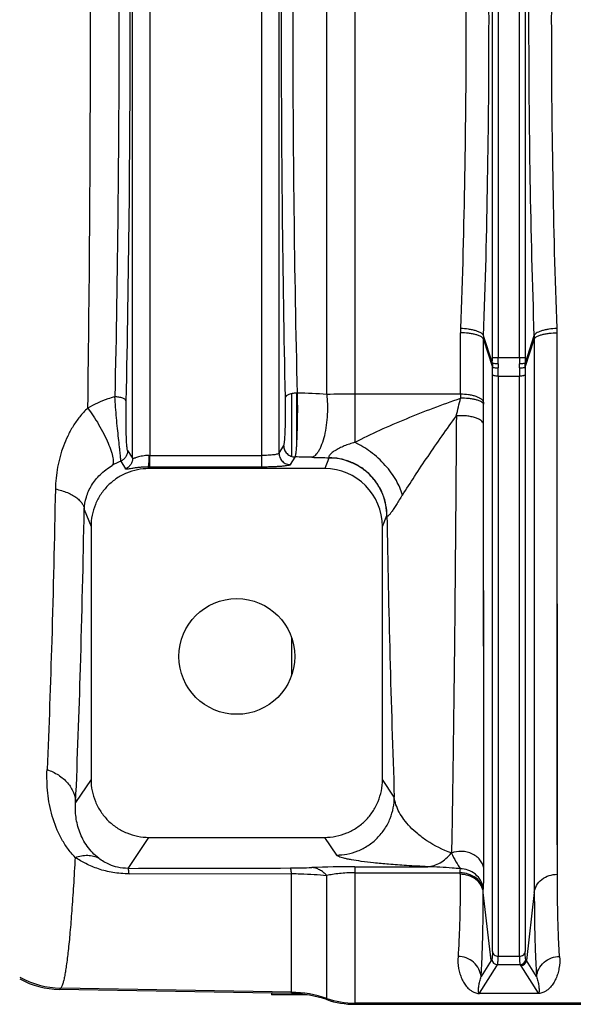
# Model space of a CAD drawing. Extents: x -1622 to 1181, y 8 to 1633.
# Tile 43 of 80: x -905 to -809, y 1293 to 1463. Entities that reach past the tile are written whole.
import ezdxf

# ---------------------------------------------------------------- set-up
doc = ezdxf.new("R2010")
doc.units = 0
doc.header["$LTSCALE"] = 65.395
doc.layers.get('0').update_dxf_attribs({"linetype": 'CONTINUOUS'})

msp = doc.modelspace()

# ---------------------------------------------------------------- linework, layer by layer
at = {"color": 9, "linetype": 'CONTINUOUS'}
for p, q in [((-863.19, 1385.54), (-863.19, 1540.11)), ((-885.49, 1387.06), (-885.49, 1538.59)), ((-882.5, 1538.12), (-882.5, 1387.53)), ((-860.2, 1537.7), (-860.2, 1387.95)), ((-847.1, 1535.83), (-847.1, 1389.81)), ((-851.94, 1398.08), (-851.94, 1527.56)), ((-823.34, 1404.46), (-823.34, 1521.19)), ((-822.34, 1521.19), (-822.34, 1404.46)), ((-818.65, 1404.46), (-818.65, 1521.19)), ((-817.65, 1521.19), (-817.65, 1404.46)), ((-828.84, 1398.12), (-828.83, 1408.73)), ((-812.11, 1315.18), (-812.16, 1408.73)), ((-812.15, 1397.86), (-812.16, 1408.73)), ((-824.86, 1396.75), (-824.85, 1407.58)), ((-824.85, 1407.58), (-823.34, 1402.82)), ((-823.34, 1403.48), (-824.84, 1408.21)), ((-816.15, 1408.21), (-817.65, 1403.48)), ((-817.65, 1402.82), (-816.14, 1407.58)), ((-816.14, 1407.58), (-816.09, 1312.05)), ((-816.14, 1407.58), (-816.13, 1396.48)), ((-823.34, 1404.46), (-817.65, 1404.46)), ((-823.33, 1301.82), (-823.33, 1401.52)), ((-822.34, 1401.23), (-822.34, 1301.05)), ((-822.34, 1401.23), (-818.65, 1401.23)), ((-818.65, 1301.05), (-818.65, 1401.23)), ((-817.66, 1401.52), (-817.66, 1301.82)), ((-857.1, 1389.75), (-857.1, 1398.31)), ((-858.05, 1398.2), (-858.05, 1387.38)), ((-828.84, 1398.12), (-847.1, 1398.12)), ((-824.8, 1316.13), (-824.84, 1392.97)), ((-886.35, 1388.37), (-885.49, 1387.06)), ((-859.4, 1389.27), (-860.2, 1387.95)), ((-887.55, 1386.55), (-886.74, 1385.21)), ((-882.5, 1387.53), (-863.19, 1387.53)), ((-858.2, 1385.95), (-857.41, 1387.27)), ((-851.56, 1387.1), (-852.3, 1385.26)), ((-882.69, 1385.26), (-882.81, 1385.54)), ((-863.19, 1385.54), (-882.5, 1385.54)), ((-893.84, 1378.18), (-892.67, 1375.25)), ((-842.32, 1375.25), (-841.57, 1377.14)), ((-858.05, 1356.11), (-858.05, 1349.53)), ((-824.82, 1330.43), (-824.82, 1335.64)), ((-892.67, 1331.56), (-895.33, 1327.56)), ((-840.28, 1328.5), (-842.32, 1331.56)), ((-886.25, 1316.21), (-882.68, 1321.56)), ((-852.31, 1321.56), (-850.28, 1318.51)), ((-824.8, 1316.13), (-824.81, 1320.63)), ((-830.39, 1318.85), (-830.44, 1318.87)), ((-858.05, 1294.59), (-858.05, 1315.3)), ((-851.94, 1293.52), (-851.94, 1314.97)), ((-847.1, 1316.49), (-847.1, 1292.72)), ((-847.1, 1316.49), (-834.5, 1316.49)), ((-847.1, 1315.44), (-828.88, 1315.44)), ((-828.88, 1315.18), (-828.88, 1315.44)), ((-824.9, 1312.05), (-824.9, 1312.31)), ((-823.55, 1300.3), (-824.9, 1312.05)), ((-816.09, 1312.05), (-817.44, 1300.3)), ((-823.55, 1300.3), (-825.29, 1297.52)), ((-822.34, 1301.05), (-818.65, 1301.05)), ((-815.7, 1297.52), (-817.44, 1300.3)), ((-825.54, 1294.62), (-822.55, 1299.39)), ((-822.55, 1299.39), (-822.44, 1299.56)), ((-818.55, 1299.56), (-822.44, 1299.56)), ((-818.55, 1299.56), (-818.44, 1299.39)), ((-818.44, 1299.39), (-815.45, 1294.62)), ((-898.12, 1295.29), (-897.91, 1295.49)), ((-858.05, 1294.8), (-897.91, 1295.49)), ((-856.49, 1294.51), (-856.49, 1294.36)), ((-825.54, 1294.62), (-815.45, 1294.62)), ((-825.54, 1294.62), (-825.54, 1294.59)), ((-815.45, 1294.59), (-825.54, 1294.59)), ((-815.45, 1294.59), (-815.45, 1294.62)), ((-559.49, 1292.93), (-847.1, 1292.93))]:
    msp.add_line(p, q, dxfattribs=at)
at = {"color": 2, "linetype": 'CONTINUOUS'}
for p, q in [((-816.06, 1407.73), (-816.06, 1408.38)), ((-882.5, 1385.54), (-882.5, 1387.53))]:
    msp.add_line(p, q, dxfattribs=at)
at = {"color": 6, "linetype": 'CONTINUOUS'}
for p, q in [((-852.3, 1385.26), (-882.69, 1385.26)), ((-892.67, 1375.25), (-892.67, 1331.56)), ((-842.32, 1331.56), (-842.32, 1375.25)), ((-882.68, 1321.56), (-852.31, 1321.56)), ((-886.11, 1315.26), (-858.05, 1315.31)), ((-858.05, 1294.59), (-898.12, 1295.29)), ((-847.1, 1292.72), (-559.49, 1292.72))]:
    msp.add_line(p, q, dxfattribs=at)
at = {"color": 7, "linetype": 'CONTINUOUS'}
msp.add_line((-861.49, 1294.65), (-861.49, 1294.36), dxfattribs=at)
at = {"color": 3, "linetype": 'CONTINUOUS'}
msp.add_line((-855.39, 1294.36), (-861.49, 1294.36), dxfattribs=at)
at = {"color": 9, "linetype": 'CONTINUOUS'}
for points in [[(-812.15, 1380.44), (-812.15, 1387.29), (-812.15, 1390.78), (-812.15, 1394.3), (-812.15, 1397.86)], [(-816.13, 1396.48), (-816.13, 1392.85), (-816.13, 1389.25), (-816.13, 1385.69), (-816.13, 1378.69)], [(-824.84, 1372.39), (-824.84, 1385.86), (-824.84, 1389.38), (-824.84, 1392.97)], [(-812.14, 1351.91), (-812.14, 1357.89), (-812.14, 1360.96), (-812.14, 1364.09), (-812.14, 1367.26), (-812.14, 1370.49), (-812.15, 1373.76), (-812.15, 1377.08), (-812.15, 1380.44)], [(-816.13, 1378.69), (-816.13, 1375.26), (-816.13, 1371.87), (-816.12, 1368.53), (-816.12, 1365.23), (-816.12, 1361.99), (-816.12, 1358.8), (-816.12, 1355.67), (-816.12, 1349.56)], [(-824.83, 1353.23), (-824.83, 1359.47), (-824.83, 1362.65), (-824.84, 1365.85), (-824.84, 1369.1), (-824.84, 1372.39)], [(-824.83, 1344.18), (-824.83, 1350.17), (-824.83, 1353.23)], [(-812.12, 1332.88), (-812.13, 1338), (-812.13, 1340.66), (-812.13, 1343.38), (-812.13, 1346.17), (-812.13, 1349.01), (-812.14, 1351.91)], [(-816.12, 1349.56), (-816.11, 1346.6), (-816.11, 1343.69), (-816.11, 1340.85), (-816.11, 1338.07), (-816.11, 1335.35), (-816.11, 1330.12)], [(-824.82, 1335.64), (-824.83, 1341.26), (-824.83, 1344.18)], [(-812.12, 1321.27), (-812.12, 1325.7), (-812.12, 1328.03), (-812.12, 1330.42), (-812.12, 1332.88)], [(-824.81, 1320.63), (-824.81, 1325.42), (-824.82, 1327.9), (-824.82, 1330.43)], [(-816.11, 1330.12), (-816.1, 1327.61), (-816.1, 1325.17), (-816.1, 1322.8), (-816.1, 1318.27)], [(-812.11, 1315.18), (-812.11, 1317.13), (-812.11, 1319.17), (-812.12, 1321.27)], [(-816.1, 1318.27), (-816.09, 1316.12), (-816.09, 1314.05), (-816.09, 1312.05)]]:
    msp.add_lwpolyline(points, dxfattribs=at)
at = {"color": 6, "linetype": 'CONTINUOUS'}
msp.add_circle((-867.49, 1352.82), 10, dxfattribs=at)
at = {"color": 9, "linetype": 'CONTINUOUS'}
for centre, radius, start, end in [((-807.38, 1408.71), 21.46, 177.9845, 179.9499), ((-806.67, 1407.58), 18.19, 178.0062, 179.9837), ((-908.47, 1404.46), 85.13, 359.3448, 0.001), ((-927.44, 1404.46), 105.1, 359.4104, 0.0009), ((-713.56, 1404.46), 105.08, 179.9991, 180.5896), ((-732.52, 1404.46), 85.13, 179.999, 180.6552), ((-914.86, 1401.5), 91.53, 0.0126, 0.8273), ((-933.03, 1401.22), 110.69, 0.004, 0.7523), ((-705.84, 1401.21), 112.81, 179.2548, 179.9889), ((-727.87, 1401.51), 89.79, 179.1648, 179.9953), ((-858.24, 1311.94), 86.37, 85.8209, 89.183), ((-847.14, 1070.95), 327.17, 89.9933, 90.8419), ((-1064.23, 1452.12), 241.66, 346.1787, 346.9222), ((-688.77, 1398.11), 140.07, 179.9959, 180.2764), ((-789.44, 1396.74), 35.42, 179.9936, 180.5467), ((-1185.64, 1392.93), 360.8, 0.0072, 0.5522), ((-883.63, 1376.81), 10.49, 111.9401, 120.8253), ((-858.34, 1262.96), 124.32, 88.242, 89.5703), ((-847.44, 1615.94), 228.83, 268.2245, 268.9726), ((-841.16, 1377.25), 0.419, 195.6022, 201.8034), ((1822.67, 1423.1), 2664.63, 180.98834, 182.03457), ((-858.34, 1410.92), 94.64, 270.0915, 272.3118), ((-847.15, 1128.21), 188.28, 89.9847, 92.246), ((-789.08, 1278.62), 40.72, 147.5417, 147.834), ((-822.44, 1300.56), 1, 185.1561, 269.8241), ((-818.55, 1300.56), 1, 270.1759, 354.8439), ((-851.92, 1278.62), 40.73, 32.166, 32.4582), ((-897.63, 1310.5), 15, 240.6061, 268.9271), ((-858.4, 1274.79), 20.01, 71.1662, 89.0008), ((-847.1, 1307.93), 15.01, 251.1662, 270.0002)]:
    msp.add_arc(centre, radius, start, end, dxfattribs=at)
at = {"color": 2, "linetype": 'CONTINUOUS'}
for centre, radius, start, end in [((-833.01, 1408.73), 20.85, 0.0122, 2.0361), ((-834.32, 1407.58), 18.19, 0.0163, 1.9938), ((-798.08, 1403.16), 25.26, 179.2729, 180.7762), ((-792.19, 1403.06), 30.16, 179.4007, 180.7331), ((-848.79, 1403.06), 30.16, 359.2664, 0.5998), ((-842.91, 1403.16), 25.26, 359.2238, 0.7272), ((-882.5, 1408.07), 20.53, 269.4863, 270.0003), ((-882.5, 1442.56), 57.02, 269.6916, 270.0002)]:
    msp.add_arc(centre, radius, start, end, dxfattribs=at)
at = {"color": 6, "linetype": 'CONTINUOUS'}
for centre, radius, start, end in [((-818.44, 1300.39), 1, 270.1645, 354.8118), ((-897.85, 1310.29), 15, 241.568, 269.003), ((-858.4, 1274.61), 19.99, 71.1441, 88.9992), ((-847.1, 1307.71), 14.99, 251.1441, 269.9998)]:
    msp.add_arc(centre, radius, start, end, dxfattribs=at)
msp.add_ellipse((-852.33, 1375.22), major_axis=(3.72, 9.33), ratio=0.995592, start_param=-1.189503, end_param=0.378252, dxfattribs=at)
at = {"color": 9, "linetype": 'CONTINUOUS'}
for points, knots in [([(-893.22, 1395.7), (-893.07, 1406.65), (-892.84, 1429.02), (-892.73, 1462.82), (-892.84, 1496.63), (-893.07, 1519), (-893.22, 1529.94)], [0, 0, 0, 0, 0.244587, 0.5, 0.755413, 1, 1, 1, 1]), ([(-888.56, 1527.97), (-888.32, 1517.34), (-887.97, 1495.62), (-887.8, 1462.82), (-887.97, 1430.02), (-888.32, 1408.31), (-888.56, 1397.67)], [0, 0, 0, 0, 0.244927, 0.5, 0.755073, 1, 1, 1, 1]), ([(-886.59, 1396.89), (-886.36, 1407.66), (-886.01, 1429.63), (-885.84, 1462.82), (-886.01, 1496.01), (-886.36, 1517.99), (-886.59, 1528.75)], [0, 0, 0, 0, 0.244926, 0.5, 0.755074, 1, 1, 1, 1]), ([(-859.14, 1528.11), (-859.37, 1517.44), (-859.71, 1495.68), (-859.88, 1462.82), (-859.71, 1429.97), (-859.37, 1408.21), (-859.14, 1397.54)], [0, 0, 0, 0, 0.245104, 0.5, 0.754896, 1, 1, 1, 1]), ([(-857, 1398.31), (-857.26, 1408.85), (-857.64, 1430.35), (-857.82, 1462.82), (-857.64, 1495.29), (-857.26, 1516.8), (-857, 1527.34)], [0, 0, 0, 0, 0.245116, 0.5, 0.754884, 1, 1, 1, 1]), ([(-824.84, 1408.21), (-824.53, 1417.19), (-824.07, 1435.4), (-823.84, 1462.82), (-824.07, 1490.25), (-824.53, 1508.45), (-824.84, 1517.43)], [0, 0, 0, 0, 0.246782, 0.5, 0.753218, 1, 1, 1, 1]), ([(-816.15, 1517.43), (-816.46, 1508.45), (-816.92, 1490.25), (-817.15, 1462.82), (-816.92, 1435.4), (-816.46, 1417.19), (-816.15, 1408.21)], [0, 0, 0, 0, 0.246782, 0.5, 0.753218, 1, 1, 1, 1]), ([(-828.82, 1516.18), (-828.51, 1507.4), (-828.05, 1489.62), (-827.82, 1462.82), (-828.05, 1436.03), (-828.51, 1418.24), (-828.82, 1409.47)], [0, 0, 0, 0, 0.246784, 0.499999, 0.753214, 1, 1, 1, 1]), ([(-812.17, 1409.47), (-812.48, 1418.24), (-812.94, 1436.03), (-813.17, 1462.82), (-812.94, 1489.62), (-812.48, 1507.4), (-812.17, 1516.18)], [0, 0, 0, 0, 0.246784, 0.499999, 0.753214, 1, 1, 1, 1]), ([(-824.85, 1407.58), (-824.88, 1407.66), (-824.99, 1407.83), (-825.26, 1408.05), (-825.66, 1408.25), (-826.18, 1408.42), (-826.78, 1408.56), (-827.68, 1408.69), (-828.37, 1408.73), (-828.83, 1408.73)], [0, 0, 0, 0, 0.058603, 0.137033, 0.240299, 0.367902, 0.51536, 0.675397, 1, 1, 1, 1]), ([(-824.84, 1408.21), (-824.87, 1408.29), (-824.98, 1408.46), (-825.25, 1408.68), (-825.65, 1408.89), (-826.16, 1409.08), (-826.77, 1409.23), (-827.66, 1409.39), (-828.36, 1409.45), (-828.82, 1409.47)], [0, 0, 0, 0, 0.058513, 0.13729, 0.241026, 0.369004, 0.516611, 0.676512, 1, 1, 1, 1]), ([(-822.34, 1401.23), (-822.46, 1401.23), (-822.68, 1401.24), (-822.95, 1401.29), (-823.13, 1401.35), (-823.25, 1401.41), (-823.32, 1401.47), (-823.33, 1401.52)], [0, 0, 0, 0, 0.324768, 0.632282, 0.759932, 0.86372, 1, 1, 1, 1]), ([(-817.66, 1401.52), (-817.67, 1401.47), (-817.74, 1401.41), (-817.86, 1401.35), (-818.04, 1401.29), (-818.31, 1401.24), (-818.53, 1401.23), (-818.65, 1401.23)], [0, 0, 0, 0, 0.13628, 0.240068, 0.367718, 0.675232, 1, 1, 1, 1]), ([(-888.56, 1397.67), (-888.97, 1397.56), (-890.58, 1397.06), (-892.13, 1396.35), (-893.22, 1395.7)], [0, 0, 0, 0, 0.252025, 1, 1, 1, 1]), ([(-886.59, 1396.89), (-886.61, 1397), (-886.73, 1397.16), (-886.96, 1397.32), (-887.21, 1397.44), (-887.52, 1397.53), (-887.97, 1397.63), (-888.32, 1397.67), (-888.56, 1397.67)], [0, 0, 0, 0, 0.14483, 0.249036, 0.375761, 0.52179, 0.679936, 1, 1, 1, 1]), ([(-887.55, 1386.55), (-887.54, 1386.6), (-887.54, 1386.74), (-887.55, 1387), (-887.58, 1387.37), (-887.62, 1387.83), (-887.68, 1388.39), (-887.78, 1389.29), (-887.92, 1390.58), (-888.1, 1392.26), (-888.28, 1394.05), (-888.43, 1395.87), (-888.52, 1397.08), (-888.56, 1397.67)], [0, 0, 0, 0, 0.013873, 0.037381, 0.070334, 0.112328, 0.162762, 0.220863, 0.356324, 0.510499, 0.674744, 0.8406, 1, 1, 1, 1]), ([(-886.35, 1388.37), (-886.36, 1388.38), (-886.37, 1388.41), (-886.4, 1388.51), (-886.43, 1388.68), (-886.46, 1388.95), (-886.49, 1389.31), (-886.52, 1389.74), (-886.56, 1390.44), (-886.59, 1391.44), (-886.62, 1392.74), (-886.63, 1394.12), (-886.62, 1395.52), (-886.6, 1396.44), (-886.59, 1396.89)], [0, 0, 0, 0, 0.005035, 0.012429, 0.034588, 0.06668, 0.108335, 0.158965, 0.217626, 0.354674, 0.510145, 0.67496, 0.840798, 1, 1, 1, 1]), ([(-851.94, 1398.08), (-851.89, 1397.55), (-851.82, 1396.4), (-851.84, 1394.62), (-852, 1392.78), (-852.32, 1391.02), (-852.7, 1389.69), (-853.08, 1388.8), (-853.36, 1388.27), (-853.65, 1387.85), (-854, 1387.47), (-854.32, 1387.27), (-854.53, 1387.22)], [0, 0, 0, 0, 0.139016, 0.294952, 0.458306, 0.615935, 0.75446, 0.813426, 0.86471, 0.90824, 0.94461, 1, 1, 1, 1]), ([(-847.1, 1389.81), (-845.67, 1390.56), (-842.73, 1391.97), (-836.66, 1394.58), (-831.99, 1396.34), (-828.84, 1397.43)], [0, 0, 0, 0, 0.24351, 0.494756, 1, 1, 1, 1]), ([(-824.86, 1396.75), (-824.91, 1396.96), (-825.18, 1397.25), (-825.66, 1397.54), (-826.17, 1397.75), (-826.78, 1397.91), (-827.68, 1398.08), (-828.37, 1398.12), (-828.84, 1398.12)], [0, 0, 0, 0, 0.146956, 0.252357, 0.379887, 0.525568, 0.682676, 1, 1, 1, 1]), ([(-824.86, 1396.41), (-824.88, 1396.48), (-824.99, 1396.64), (-825.27, 1396.83), (-825.66, 1397.01), (-826.18, 1397.17), (-826.78, 1397.29), (-827.68, 1397.41), (-828.37, 1397.44), (-828.84, 1397.43)], [0, 0, 0, 0, 0.055818, 0.1324, 0.234832, 0.362494, 0.510728, 0.672061, 1, 1, 1, 1]), ([(-893.22, 1395.7), (-893.48, 1395.47), (-893.96, 1394.99), (-894.63, 1394.22), (-895.23, 1393.42), (-895.95, 1392.34), (-896.72, 1390.92), (-898.2, 1387.43), (-898.77, 1384.26), (-898.83, 1381.75)], [0, 0, 0, 0, 0.067153, 0.133072, 0.197905, 0.26181, 0.387415, 0.511089, 1, 1, 1, 1]), ([(-893.22, 1395.7), (-892.9, 1395.27), (-892.25, 1394.35), (-891.33, 1392.87), (-890.46, 1391.31), (-889.73, 1389.76), (-889.25, 1388.55), (-889, 1387.68), (-888.89, 1387.15), (-888.83, 1386.69), (-888.84, 1386.26), (-888.91, 1385.96), (-889.01, 1385.82)], [0, 0, 0, 0, 0.145759, 0.307434, 0.474834, 0.634429, 0.77268, 0.830589, 0.880142, 0.921177, 0.954176, 1, 1, 1, 1]), ([(-838.89, 1380.7), (-838.18, 1381.78), (-836.72, 1384.02), (-833.65, 1388.6), (-831.23, 1392.08), (-829.56, 1394.38)], [0, 0, 0, 0, 0.232951, 0.484456, 1, 1, 1, 1]), ([(-829.56, 1394.38), (-829.65, 1380.29), (-829.81, 1360.22), (-830.12, 1335.04), (-830.3, 1323.95), (-830.39, 1318.85)], [0, 0, 0, 0, 0.559796, 0.797209, 1, 1, 1, 1]), ([(-824.84, 1392.97), (-824.9, 1393.22), (-825.23, 1393.57), (-825.81, 1393.89), (-826.45, 1394.12), (-827.19, 1394.29), (-828.24, 1394.42), (-829.04, 1394.42), (-829.56, 1394.38)], [0, 0, 0, 0, 0.146586, 0.254968, 0.387031, 0.536927, 0.695471, 1, 1, 1, 1]), ([(-847.1, 1389.81), (-847.41, 1389.72), (-848.02, 1389.52), (-848.92, 1389.19), (-849.76, 1388.81), (-850.4, 1388.46), (-850.85, 1388.16), (-851.11, 1387.95), (-851.32, 1387.75), (-851.47, 1387.58), (-851.56, 1387.43), (-851.6, 1387.3), (-851.6, 1387.2), (-851.56, 1387.16), (-851.54, 1387.15)], [0, 0, 0, 0, 0.178332, 0.35496, 0.52681, 0.686805, 0.758331, 0.821423, 0.874279, 0.916181, 0.947596, 0.970087, 0.986266, 1, 1, 1, 1]), ([(-838.89, 1380.7), (-839.11, 1381.57), (-839.92, 1383.42), (-841.8, 1385.95), (-844.25, 1388.18), (-846.14, 1389.35), (-847.1, 1389.81)], [0, 0, 0, 0, 0.2139, 0.473208, 0.747593, 1, 1, 1, 1]), ([(-886.35, 1388.37), (-886.35, 1388.19), (-886.41, 1387.82), (-886.64, 1387.29), (-887.03, 1386.84), (-887.37, 1386.63), (-887.55, 1386.55)], [0, 0, 0, 0, 0.234702, 0.486221, 0.745087, 1, 1, 1, 1]), ([(-885.49, 1387.06), (-885.49, 1386.87), (-885.55, 1386.49), (-885.8, 1385.95), (-886.2, 1385.5), (-886.55, 1385.29), (-886.74, 1385.21)], [0, 0, 0, 0, 0.235548, 0.487738, 0.746488, 1, 1, 1, 1]), ([(-882.68, 1387.53), (-882.87, 1387.53), (-883.23, 1387.52), (-883.76, 1387.45), (-884.23, 1387.34), (-884.64, 1387.23), (-884.93, 1387.13), (-885.13, 1387.07), (-885.24, 1387.04), (-885.34, 1387.02), (-885.41, 1387.02), (-885.47, 1387.02), (-885.49, 1387.05), (-885.49, 1387.06)], [0, 0, 0, 0, 0.194128, 0.37891, 0.548092, 0.696585, 0.819158, 0.869262, 0.911204, 0.944626, 0.969634, 0.987062, 1, 1, 1, 1]), ([(-860.2, 1387.95), (-860.21, 1387.91), (-860.3, 1387.84), (-860.49, 1387.77), (-860.78, 1387.7), (-861.15, 1387.64), (-861.59, 1387.6), (-862.28, 1387.54), (-862.82, 1387.53), (-863.19, 1387.53)], [0, 0, 0, 0, 0.038099, 0.104294, 0.200267, 0.323615, 0.470651, 0.636286, 1, 1, 1, 1]), ([(-860.2, 1387.95), (-860.19, 1387.7), (-860.09, 1387.17), (-859.65, 1386.5), (-858.97, 1386.05), (-858.45, 1385.95), (-858.2, 1385.95)], [0, 0, 0, 0, 0.23974, 0.499603, 0.759716, 1, 1, 1, 1]), ([(-841.57, 1377.14), (-841.57, 1377.74), (-841.69, 1378.99), (-842.23, 1380.85), (-843.15, 1382.63), (-844.45, 1384.22), (-846.05, 1385.51), (-847.84, 1386.44), (-849.7, 1386.98), (-850.95, 1387.1), (-851.56, 1387.1)], [0, 0, 0, 0, 0.116128, 0.239317, 0.367766, 0.499095, 0.630567, 0.759417, 0.883192, 1, 1, 1, 1]), ([(-841.55, 1377.1), (-841.55, 1377.71), (-841.66, 1378.98), (-842.21, 1380.87), (-843.14, 1382.67), (-844.45, 1384.27), (-846.06, 1385.57), (-847.84, 1386.49), (-849.69, 1387.02), (-850.94, 1387.14), (-851.54, 1387.15)], [0, 0, 0, 0, 0.117738, 0.24229, 0.371694, 0.503429, 0.634675, 0.762666, 0.885026, 1, 1, 1, 1]), ([(-893.84, 1378.18), (-893.81, 1378.91), (-893.57, 1380.38), (-892.62, 1382.46), (-891.1, 1384.35), (-889.76, 1385.37), (-889.01, 1385.82)], [0, 0, 0, 0, 0.233849, 0.468843, 0.719163, 1, 1, 1, 1]), ([(-882.81, 1385.54), (-883.08, 1385.54), (-883.61, 1385.53), (-884.36, 1385.47), (-885.03, 1385.38), (-885.59, 1385.3), (-886.04, 1385.22), (-886.38, 1385.17), (-886.59, 1385.16), (-886.7, 1385.18), (-886.73, 1385.2), (-886.74, 1385.21)], [0, 0, 0, 0, 0.207441, 0.400264, 0.571072, 0.715527, 0.83118, 0.916679, 0.971748, 0.988602, 1, 1, 1, 1]), ([(-858.2, 1385.95), (-858.21, 1385.93), (-858.26, 1385.9), (-858.35, 1385.86), (-858.49, 1385.83), (-858.75, 1385.77), (-859.17, 1385.71), (-859.79, 1385.65), (-860.52, 1385.6), (-861.36, 1385.57), (-862.26, 1385.54), (-862.88, 1385.54), (-863.19, 1385.54)], [0, 0, 0, 0, 0.012424, 0.032297, 0.060232, 0.096259, 0.191675, 0.315674, 0.464054, 0.631626, 0.812435, 1, 1, 1, 1]), ([(-898.83, 1381.75), (-899, 1373.01), (-899.38, 1356.85), (-899.93, 1340.69), (-900.26, 1333.27)], [0, 0, 0, 0, 0.540722, 1, 1, 1, 1]), ([(-898.83, 1381.75), (-898.11, 1381.6), (-897.1, 1381.3), (-895.89, 1380.72), (-895.15, 1380.25), (-894.58, 1379.75), (-894.17, 1379.23), (-893.92, 1378.7), (-893.85, 1378.35), (-893.84, 1378.18)], [0, 0, 0, 0, 0.33502, 0.484604, 0.618232, 0.734693, 0.835256, 0.922386, 1, 1, 1, 1]), ([(-838.89, 1380.7), (-839.07, 1380.43), (-839.41, 1379.88), (-839.9, 1379.09), (-840.34, 1378.39), (-840.72, 1377.82), (-841, 1377.43), (-841.19, 1377.21), (-841.3, 1377.11), (-841.38, 1377.05), (-841.46, 1377.02), (-841.52, 1377.04), (-841.54, 1377.08), (-841.55, 1377.1)], [0, 0, 0, 0, 0.213867, 0.415658, 0.597136, 0.748783, 0.862787, 0.904552, 0.936386, 0.959128, 0.974474, 0.986275, 1, 1, 1, 1]), ([(-895.33, 1327.56), (-895, 1335.31), (-894.41, 1352.18), (-894.02, 1369.05), (-893.84, 1378.18)], [0, 0, 0, 0, 0.459282, 1, 1, 1, 1]), ([(-895.42, 1318.1), (-895.89, 1318.6), (-896.77, 1319.66), (-898.23, 1321.99), (-899.25, 1324.55), (-899.88, 1327.21), (-900.17, 1329.22), (-900.3, 1331.24), (-900.29, 1332.59), (-900.26, 1333.27)], [0, 0, 0, 0, 0.12606, 0.252382, 0.503447, 0.628187, 0.752346, 0.876191, 1, 1, 1, 1]), ([(-900.26, 1333.27), (-899.58, 1333.04), (-898.28, 1332.42), (-896.68, 1331.07), (-895.62, 1329.4), (-895.35, 1328.15), (-895.33, 1327.56)], [0, 0, 0, 0, 0.268975, 0.53247, 0.777436, 1, 1, 1, 1]), ([(-891.35, 1317.97), (-892.1, 1318.56), (-893.41, 1319.94), (-894.72, 1322.4), (-895.35, 1324.98), (-895.4, 1326.72), (-895.33, 1327.56)], [0, 0, 0, 0, 0.266227, 0.521573, 0.764905, 1, 1, 1, 1]), ([(-850.28, 1318.51), (-849.67, 1318.52), (-848.41, 1318.63), (-846.55, 1319.17), (-844.76, 1320.1), (-843.17, 1321.4), (-841.87, 1322.99), (-840.94, 1324.78), (-840.4, 1326.64), (-840.29, 1327.89), (-840.28, 1328.5)], [0, 0, 0, 0, 0.116531, 0.240058, 0.368728, 0.500122, 0.631496, 0.760109, 0.883556, 1, 1, 1, 1]), ([(-830.44, 1318.87), (-831.91, 1319.4), (-833.92, 1320.4), (-836.2, 1322.08), (-837.53, 1323.31), (-838.61, 1324.58), (-839.44, 1325.86), (-840.02, 1327.17), (-840.23, 1328.06), (-840.28, 1328.5)], [0, 0, 0, 0, 0.325952, 0.463628, 0.588951, 0.703806, 0.809594, 0.907725, 1, 1, 1, 1]), ([(-895.42, 1318.1), (-895.06, 1318.22), (-894.35, 1318.41), (-893.27, 1318.5), (-892.25, 1318.36), (-891.63, 1318.12), (-891.35, 1317.97)], [0, 0, 0, 0, 0.270399, 0.5279, 0.77067, 1, 1, 1, 1]), ([(-834.5, 1316.49), (-835.73, 1316.55), (-837.99, 1316.67), (-841.1, 1316.9), (-843.71, 1317.14), (-845.85, 1317.39), (-847.36, 1317.62), (-848.36, 1317.81), (-848.96, 1317.95), (-849.45, 1318.08), (-849.83, 1318.22), (-850.1, 1318.35), (-850.24, 1318.46), (-850.28, 1318.51)], [0, 0, 0, 0, 0.230712, 0.424114, 0.586198, 0.720467, 0.828642, 0.873151, 0.911274, 0.942976, 0.968228, 0.98709, 1, 1, 1, 1]), ([(-834.5, 1316.49), (-834.13, 1316.51), (-833.38, 1316.66), (-832.31, 1317.15), (-831.3, 1317.89), (-830.72, 1318.52), (-830.44, 1318.87)], [0, 0, 0, 0, 0.227402, 0.468852, 0.726738, 1, 1, 1, 1]), ([(-824.8, 1316.13), (-824.83, 1316.37), (-824.96, 1316.86), (-825.35, 1317.57), (-825.96, 1318.21), (-826.76, 1318.72), (-827.68, 1319.04), (-828.92, 1319.2), (-829.84, 1319.05), (-830.39, 1318.85)], [0, 0, 0, 0, 0.101046, 0.21399, 0.338976, 0.47383, 0.613681, 0.752009, 1, 1, 1, 1]), ([(-830.39, 1318.85), (-830.16, 1318.34), (-829.68, 1317.41), (-829.14, 1316.52), (-828.87, 1316.12)], [0, 0, 0, 0, 0.53932, 1, 1, 1, 1]), ([(-895.42, 1318.1), (-895.51, 1316.46), (-895.69, 1313.38), (-895.98, 1309.05), (-896.28, 1305.3), (-896.59, 1302.14), (-896.86, 1299.89), (-897.09, 1298.4), (-897.24, 1297.52), (-897.4, 1296.78), (-897.56, 1296.21), (-897.72, 1295.79), (-897.84, 1295.57), (-897.91, 1295.49)], [0, 0, 0, 0, 0.21536, 0.40594, 0.571047, 0.710092, 0.822613, 0.868826, 0.90831, 0.941071, 0.967151, 0.986676, 1, 1, 1, 1]), ([(-886.11, 1315.26), (-887.03, 1315.26), (-888.83, 1315.41), (-891.34, 1316.03), (-893.53, 1316.94), (-894.83, 1317.7), (-895.42, 1318.1)], [0, 0, 0, 0, 0.28179, 0.545092, 0.783193, 1, 1, 1, 1]), ([(-886.25, 1316.21), (-886.86, 1316.21), (-887.96, 1316.32), (-889.71, 1316.89), (-890.77, 1317.52), (-891.35, 1317.97)], [0, 0, 0, 0, 0.335061, 0.600689, 1, 1, 1, 1]), ([(-886.11, 1315.26), (-886.12, 1315.39), (-886.14, 1315.61), (-886.17, 1315.9), (-886.2, 1316.08), (-886.22, 1316.17), (-886.24, 1316.2), (-886.25, 1316.21)], [0, 0, 0, 0, 0.39492, 0.695024, 0.895889, 0.959589, 1, 1, 1, 1]), ([(-858.05, 1315.3), (-858.06, 1315.43), (-858.08, 1315.66), (-858.11, 1315.92), (-858.14, 1316.08), (-858.15, 1316.17), (-858.17, 1316.23), (-858.18, 1316.26), (-858.19, 1316.27)], [0, 0, 0, 0, 0.39332, 0.693726, 0.807065, 0.89558, 0.959592, 1, 1, 1, 1]), ([(-858.05, 1315.3), (-857.52, 1315.3), (-856.22, 1315.28), (-854.18, 1315.18), (-852.67, 1315.05), (-851.94, 1314.97)], [0, 0, 0, 0, 0.259691, 0.639749, 1, 1, 1, 1]), ([(-851.94, 1314.97), (-852.13, 1315.17), (-852.51, 1315.54), (-853.16, 1315.97), (-853.83, 1316.25), (-854.3, 1316.33), (-854.53, 1316.35)], [0, 0, 0, 0, 0.272652, 0.529433, 0.77081, 1, 1, 1, 1]), ([(-847.1, 1315.44), (-847.56, 1315.44), (-848.45, 1315.42), (-849.73, 1315.32), (-850.72, 1315.19), (-851.44, 1315.07), (-851.78, 1315.01), (-851.94, 1314.97)], [0, 0, 0, 0, 0.284145, 0.549648, 0.788217, 0.897164, 1, 1, 1, 1]), ([(-828.87, 1316.12), (-829.34, 1316.17), (-831.21, 1316.35), (-833.09, 1316.46), (-834.5, 1316.49)], [0, 0, 0, 0, 0.251511, 1, 1, 1, 1]), ([(-828.88, 1315.18), (-828.88, 1312.53), (-828.92, 1308.77), (-829.09, 1304.04), (-829.2, 1301.95), (-829.27, 1300.98)], [0, 0, 0, 0, 0.558757, 0.794363, 1, 1, 1, 1]), ([(-828.88, 1315.44), (-828.88, 1315.51), (-828.88, 1315.73), (-828.88, 1315.96), (-828.87, 1316.12)], [0, 0, 0, 0, 0.294134, 1, 1, 1, 1]), ([(-824.9, 1312.31), (-824.95, 1312.73), (-825.23, 1313.58), (-826.16, 1314.63), (-827.45, 1315.29), (-828.41, 1315.44), (-828.88, 1315.44)], [0, 0, 0, 0, 0.225406, 0.477949, 0.743982, 1, 1, 1, 1]), ([(-824.9, 1312.05), (-824.95, 1312.46), (-825.23, 1313.32), (-826.16, 1314.36), (-827.45, 1315.03), (-828.41, 1315.18), (-828.88, 1315.18)], [0, 0, 0, 0, 0.225761, 0.478447, 0.74433, 1, 1, 1, 1]), ([(-824.89, 1312.65), (-824.94, 1313.13), (-825.24, 1314.1), (-826.21, 1315.26), (-827.49, 1315.96), (-828.43, 1316.12), (-828.87, 1316.12)], [0, 0, 0, 0, 0.250779, 0.513224, 0.768748, 1, 1, 1, 1]), ([(-824.89, 1312.65), (-824.85, 1313.15), (-824.81, 1314.31), (-824.8, 1315.47), (-824.8, 1316.13)], [0, 0, 0, 0, 0.429443, 1, 1, 1, 1]), ([(-816.09, 1312.05), (-816.04, 1312.46), (-815.76, 1313.32), (-814.83, 1314.36), (-813.54, 1315.03), (-812.58, 1315.18), (-812.11, 1315.18)], [0, 0, 0, 0, 0.225761, 0.478448, 0.744332, 1, 1, 1, 1]), ([(-811.72, 1300.98), (-811.79, 1301.95), (-811.9, 1304.04), (-812.07, 1308.77), (-812.11, 1312.53), (-812.11, 1315.18)], [0, 0, 0, 0, 0.205643, 0.441249, 1, 1, 1, 1]), ([(-825.29, 1297.52), (-825.22, 1298.51), (-825.11, 1300.65), (-824.94, 1305.49), (-824.9, 1309.34), (-824.9, 1312.05)], [0, 0, 0, 0, 0.205633, 0.441239, 1, 1, 1, 1]), ([(-824.9, 1312.31), (-824.9, 1312.35), (-824.9, 1312.46), (-824.9, 1312.57), (-824.89, 1312.65)], [0, 0, 0, 0, 0.294132, 1, 1, 1, 1]), ([(-816.09, 1312.05), (-816.09, 1309.34), (-816.05, 1305.49), (-815.88, 1300.65), (-815.77, 1298.51), (-815.7, 1297.52)], [0, 0, 0, 0, 0.558761, 0.794367, 1, 1, 1, 1]), ([(-823.33, 1301.82), (-823.33, 1301.64), (-823.34, 1301.33), (-823.35, 1300.97), (-823.37, 1300.75), (-823.39, 1300.63), (-823.41, 1300.54), (-823.42, 1300.49), (-823.43, 1300.47)], [0, 0, 0, 0, 0.386877, 0.684499, 0.798469, 0.88888, 0.955827, 1, 1, 1, 1]), ([(-823.33, 1301.82), (-823.32, 1301.72), (-823.25, 1301.51), (-823.02, 1301.25), (-822.7, 1301.09), (-822.46, 1301.05), (-822.34, 1301.05)], [0, 0, 0, 0, 0.222727, 0.474262, 0.74151, 1, 1, 1, 1]), ([(-818.65, 1301.05), (-818.53, 1301.05), (-818.29, 1301.09), (-817.97, 1301.25), (-817.74, 1301.51), (-817.67, 1301.72), (-817.66, 1301.82)], [0, 0, 0, 0, 0.25849, 0.525738, 0.777273, 1, 1, 1, 1]), ([(-817.55, 1300.47), (-817.57, 1300.49), (-817.58, 1300.54), (-817.6, 1300.63), (-817.62, 1300.75), (-817.64, 1300.97), (-817.65, 1301.33), (-817.66, 1301.64), (-817.66, 1301.82)], [0, 0, 0, 0, 0.044151, 0.111076, 0.201472, 0.315436, 0.613079, 1, 1, 1, 1]), ([(-829.27, 1300.98), (-829.32, 1300.29), (-829.27, 1299.27), (-828.96, 1298), (-828.64, 1297.15), (-828.23, 1296.37), (-827.8, 1295.78), (-827.39, 1295.36), (-827, 1295.05), (-826.59, 1294.81), (-826.1, 1294.64), (-825.75, 1294.59), (-825.54, 1294.59)], [0, 0, 0, 0, 0.253942, 0.370185, 0.480925, 0.587767, 0.693503, 0.747926, 0.806011, 0.874361, 0.920264, 1, 1, 1, 1]), ([(-825.29, 1297.52), (-825.34, 1297.96), (-825.61, 1298.89), (-826.53, 1300.05), (-827.82, 1300.8), (-828.8, 1300.98), (-829.27, 1300.98)], [0, 0, 0, 0, 0.235773, 0.49252, 0.753855, 1, 1, 1, 1]), ([(-822.44, 1299.56), (-822.43, 1299.58), (-822.41, 1299.63), (-822.39, 1299.73), (-822.38, 1299.87), (-822.36, 1300.12), (-822.34, 1300.52), (-822.34, 1300.86), (-822.34, 1301.05)], [0, 0, 0, 0, 0.043516, 0.110169, 0.200526, 0.314569, 0.612441, 1, 1, 1, 1]), ([(-818.65, 1301.05), (-818.65, 1300.86), (-818.65, 1300.52), (-818.63, 1300.12), (-818.61, 1299.87), (-818.6, 1299.73), (-818.58, 1299.63), (-818.56, 1299.58), (-818.55, 1299.56)], [0, 0, 0, 0, 0.387559, 0.68543, 0.799474, 0.889831, 0.956484, 1, 1, 1, 1]), ([(-815.7, 1297.52), (-815.65, 1297.96), (-815.38, 1298.89), (-814.46, 1300.05), (-813.17, 1300.8), (-812.19, 1300.98), (-811.72, 1300.98)], [0, 0, 0, 0, 0.235773, 0.49252, 0.753855, 1, 1, 1, 1]), ([(-811.72, 1300.98), (-811.67, 1300.29), (-811.72, 1299.27), (-812.03, 1298), (-812.35, 1297.15), (-812.76, 1296.37), (-813.19, 1295.78), (-813.6, 1295.36), (-813.99, 1295.05), (-814.4, 1294.81), (-814.89, 1294.64), (-815.24, 1294.59), (-815.45, 1294.59)], [0, 0, 0, 0, 0.253943, 0.370186, 0.480926, 0.587768, 0.693504, 0.747927, 0.806012, 0.874362, 0.920265, 1, 1, 1, 1]), ([(-825.54, 1294.62), (-825.56, 1294.62), (-825.61, 1294.64), (-825.66, 1294.69), (-825.69, 1294.75), (-825.71, 1294.83), (-825.73, 1294.93), (-825.74, 1295.07), (-825.73, 1295.29), (-825.71, 1295.58), (-825.67, 1295.94), (-825.6, 1296.31), (-825.49, 1296.84), (-825.38, 1297.25), (-825.29, 1297.52)], [0, 0, 0, 0, 0.026609, 0.043175, 0.070782, 0.097032, 0.123196, 0.176233, 0.230614, 0.343687, 0.462605, 0.587451, 0.718413, 1, 1, 1, 1]), ([(-815.7, 1297.52), (-815.61, 1297.25), (-815.5, 1296.84), (-815.39, 1296.31), (-815.32, 1295.94), (-815.28, 1295.58), (-815.26, 1295.29), (-815.25, 1295.07), (-815.26, 1294.93), (-815.28, 1294.83), (-815.3, 1294.75), (-815.33, 1294.69), (-815.38, 1294.64), (-815.43, 1294.62), (-815.45, 1294.62)], [0, 0, 0, 0, 0.281587, 0.412549, 0.537395, 0.656313, 0.769386, 0.823767, 0.876803, 0.902968, 0.929218, 0.956824, 0.973391, 1, 1, 1, 1])]:
    msp.add_open_spline(points, degree=3, knots=knots, dxfattribs=at)
at = {"color": 2, "linetype": 'CONTINUOUS'}
for points, knots in [([(-812.17, 1409.47), (-812.63, 1409.45), (-813.33, 1409.39), (-814.22, 1409.23), (-814.83, 1409.08), (-815.34, 1408.89), (-815.74, 1408.68), (-816.01, 1408.46), (-816.12, 1408.29), (-816.15, 1408.21)], [0, 0, 0, 0, 0.323488, 0.483389, 0.630996, 0.758974, 0.86271, 0.941487, 1, 1, 1, 1]), ([(-816.14, 1407.58), (-816.11, 1407.66), (-816, 1407.83), (-815.73, 1408.05), (-815.33, 1408.25), (-814.81, 1408.42), (-814.21, 1408.56), (-813.31, 1408.69), (-812.62, 1408.73), (-812.16, 1408.73)], [0, 0, 0, 0, 0.058603, 0.137034, 0.2403, 0.367904, 0.515362, 0.675399, 1, 1, 1, 1]), ([(-822.35, 1403.38), (-822.47, 1403.38), (-822.69, 1403.38), (-822.96, 1403.4), (-823.14, 1403.43), (-823.23, 1403.44), (-823.3, 1403.46), (-823.34, 1403.47), (-823.34, 1403.48)], [0, 0, 0, 0, 0.356478, 0.666339, 0.790825, 0.889475, 0.959472, 1, 1, 1, 1]), ([(-817.65, 1403.48), (-817.65, 1403.47), (-817.69, 1403.46), (-817.76, 1403.44), (-817.85, 1403.43), (-818.03, 1403.4), (-818.3, 1403.38), (-818.52, 1403.38), (-818.64, 1403.38)], [0, 0, 0, 0, 0.040525, 0.110511, 0.209146, 0.333621, 0.643493, 1, 1, 1, 1]), ([(-823.34, 1402.82), (-823.34, 1402.81), (-823.31, 1402.78), (-823.2, 1402.74), (-822.99, 1402.7), (-822.69, 1402.68), (-822.47, 1402.67), (-822.35, 1402.67)], [0, 0, 0, 0, 0.042827, 0.112228, 0.340568, 0.659167, 1, 1, 1, 1]), ([(-818.64, 1402.67), (-818.52, 1402.67), (-818.3, 1402.68), (-818, 1402.7), (-817.79, 1402.74), (-817.68, 1402.78), (-817.65, 1402.81), (-817.65, 1402.82)], [0, 0, 0, 0, 0.340833, 0.659432, 0.887772, 0.957173, 1, 1, 1, 1]), ([(-857, 1398.31), (-857.26, 1398.31), (-857.64, 1398.28), (-858.12, 1398.19), (-858.46, 1398.1), (-858.74, 1397.98), (-858.99, 1397.82), (-859.13, 1397.65), (-859.14, 1397.54)], [0, 0, 0, 0, 0.316384, 0.476153, 0.624688, 0.753503, 0.858532, 1, 1, 1, 1]), ([(-857.41, 1387.27), (-857.4, 1387.29), (-857.37, 1387.34), (-857.33, 1387.46), (-857.29, 1387.69), (-857.24, 1388.03), (-857.19, 1388.48), (-857.15, 1389.02), (-857.09, 1389.9), (-857.04, 1391.17), (-856.99, 1392.84), (-856.97, 1394.64), (-856.97, 1396.48), (-856.99, 1397.71), (-857, 1398.31)], [0, 0, 0, 0, 0.005553, 0.013357, 0.035934, 0.06774, 0.108432, 0.157492, 0.214272, 0.347825, 0.501856, 0.667969, 0.837097, 1, 1, 1, 1]), ([(-859.14, 1397.54), (-859.13, 1397.09), (-859.12, 1396.17), (-859.12, 1394.79), (-859.13, 1393.44), (-859.16, 1392.19), (-859.2, 1391.24), (-859.23, 1390.57), (-859.26, 1390.17), (-859.29, 1389.84), (-859.33, 1389.58), (-859.36, 1389.39), (-859.39, 1389.3), (-859.4, 1389.27)], [0, 0, 0, 0, 0.163047, 0.332288, 0.498506, 0.652624, 0.786236, 0.843026, 0.89208, 0.932741, 0.96448, 0.986929, 1, 1, 1, 1]), ([(-859.4, 1389.27), (-859.4, 1389.01), (-859.3, 1388.48), (-858.85, 1387.82), (-858.19, 1387.38), (-857.67, 1387.27), (-857.41, 1387.27)], [0, 0, 0, 0, 0.249566, 0.499603, 0.749873, 1, 1, 1, 1]), ([(-882.68, 1387.53), (-882.68, 1387.3), (-882.69, 1386.95), (-882.7, 1386.5), (-882.72, 1386.2), (-882.74, 1385.94), (-882.76, 1385.75), (-882.78, 1385.62), (-882.79, 1385.56), (-882.81, 1385.54)], [0, 0, 0, 0, 0.350096, 0.520958, 0.675843, 0.805294, 0.903741, 0.967926, 1, 1, 1, 1])]:
    msp.add_open_spline(points, degree=3, knots=knots, dxfattribs=at)
at = {"color": 9, "linetype": 'CONTINUOUS'}
for points in [[(-851.54, 1387.15), (-851.55, 1387.13), (-851.56, 1387.12), (-851.56, 1387.1)], [(-886.25, 1316.21), (-876.89, 1316.23), (-867.54, 1316.25), (-858.19, 1316.27)]]:
    msp.add_open_spline(points, degree=3, dxfattribs=at)
at = {"color": 6, "linetype": 'CONTINUOUS'}
for points, knots in [([(-882.69, 1385.26), (-883.35, 1385.26), (-884.66, 1385.13), (-886.54, 1384.56), (-888.28, 1383.63), (-889.8, 1382.37), (-891.05, 1380.84), (-891.97, 1379.1), (-892.54, 1377.22), (-892.67, 1375.91), (-892.67, 1375.25)], [0, 0, 0, 0, 0.124998, 0.249998, 0.375006, 0.500009, 0.625009, 0.750008, 0.875002, 1, 1, 1, 1]), ([(-892.67, 1331.56), (-892.67, 1330.9), (-892.54, 1329.59), (-891.97, 1327.71), (-891.04, 1325.97), (-889.79, 1324.44), (-888.27, 1323.19), (-886.53, 1322.26), (-884.64, 1321.69), (-883.33, 1321.56), (-882.68, 1321.56)], [0, 0, 0, 0, 0.125, 0.25, 0.375001, 0.5, 0.625, 0.75, 0.875, 1, 1, 1, 1]), ([(-852.31, 1321.56), (-851.66, 1321.56), (-850.35, 1321.69), (-848.46, 1322.26), (-846.72, 1323.19), (-845.2, 1324.44), (-843.95, 1325.97), (-843.02, 1327.71), (-842.45, 1329.59), (-842.32, 1330.9), (-842.32, 1331.56)], [0, 0, 0, 0, 0.125, 0.25, 0.375, 0.5, 0.625, 0.75, 0.875, 1, 1, 1, 1])]:
    msp.add_open_spline(points, degree=3, knots=knots, dxfattribs=at)

doc.saveas('drawing.dxf')
